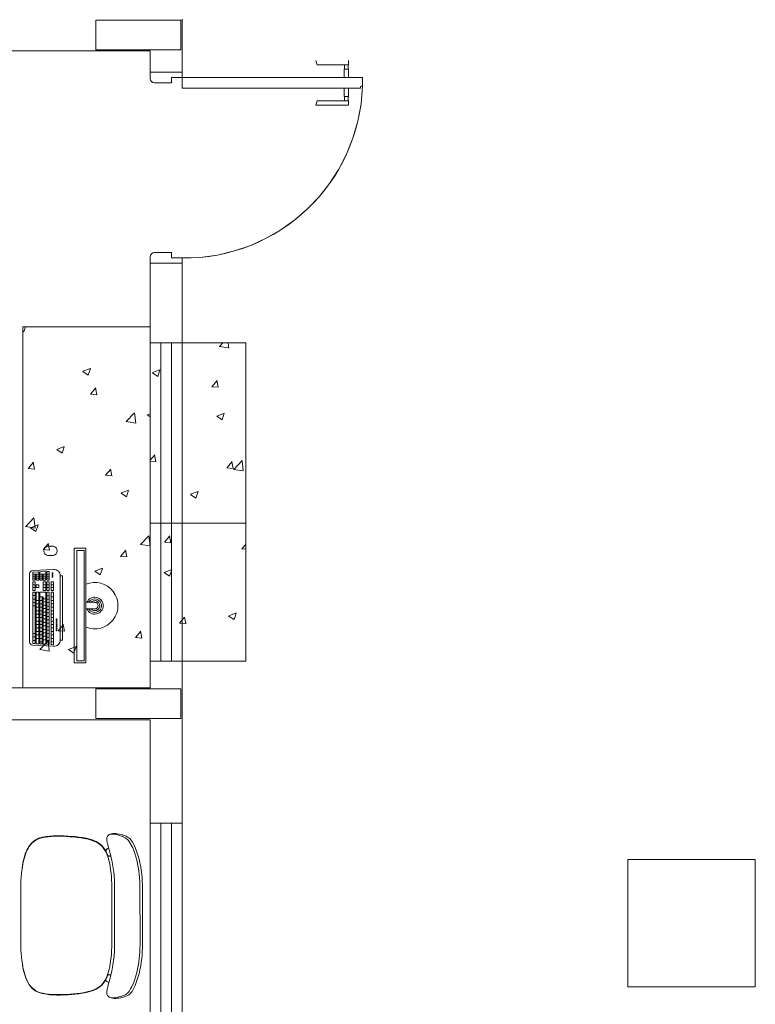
# Model space of a CAD drawing. Header units: feet. Extents: x 8 to 127, y 6 to 90.
# Tile 158 of 256: x 30.03 to 31.77, y 54.98 to 57.3. Entities that reach past the tile are written whole.
import ezdxf

# ---------------------------------------------------------------- set-up
doc = ezdxf.new("R2010")
doc.units = ezdxf.units.FT
doc.header["$MEASUREMENT"] = 0
doc.linetypes.add('HIDDENX2', pattern=[1.905, 1.27, -0.635])
for name, color, linetype in [('Alvenaria', 7, 'Continuous'), ('Esquadria', 250, 'Continuous'), ('ESQUADRIAS', 252, 'Continuous'), ('FINA', 7, 'Continuous'), ('MOBILIARIO', 250, 'Continuous'), ('MOBILIÁRIO - móveis', 250, 'Continuous'), ('MOBILIÁRIO 01', 250, 'Continuous'), ('NO ESPESSURA', 250, 'Continuous'), ('Projeção', 252, 'HIDDENX2'), ('VIDRO', 252, 'Continuous')]:
    doc.layers.add(name, color=color, linetype=linetype)
doc.layers.add('PROJEÇÃO PORTAS', color=9, linetype='Continuous', lineweight=5)

msp = doc.modelspace()

# ---------------------------------------------------------------- linework, layer by layer
at = {"layer": 'Alvenaria', "lineweight": 5}
for p, q in [((30.4152, 57.302), (30.4152, 57.227)), ((30.3402, 57.227), (27.6902, 57.227)), ((30.3402, 57.177), (30.3402, 57.227)), ((30.4152, 57.227), (30.4152, 57.177)), ((30.4152, 57.177), (30.3402, 57.177)), ((30.4152, 56.727), (30.3402, 56.727)), ((30.3402, 56.727), (30.3402, 56.5395)), ((30.4152, 56.727), (30.3402, 56.727)), ((30.3402, 56.727), (30.3402, 56.5395)), ((30.4152, 56.602), (30.4152, 56.727)), ((30.4152, 56.602), (30.4152, 56.727)), ((30.4152, 56.5395), (30.4152, 56.602)), ((30.4152, 56.5395), (30.4152, 56.602)), ((30.3402, 56.5395), (30.4152, 56.5395)), ((30.3402, 56.5395), (30.4152, 56.5395)), ((30.3402, 55.727), (30.3402, 55.7895)), ((30.3402, 55.7895), (30.4152, 55.7895)), ((30.4152, 55.7895), (30.4152, 55.727)), ((27.6902, 55.727), (30.3402, 55.727)), ((30.4152, 55.727), (30.4152, 55.4082)), ((30.3402, 55.652), (27.6902, 55.652)), ((30.3402, 55.4082), (30.3402, 55.652)), ((30.4152, 55.4082), (30.3402, 55.4082))]:
    msp.add_line(p, q, dxfattribs=at)
at = {"layer": 'Esquadria', "lineweight": 5}
for p, q in [((30.7334, 57.1945), (30.7306, 57.2045)), ((30.807, 57.1945), (30.7334, 57.1945)), ((30.7978, 57.1845), (30.7978, 57.1945)), ((30.8063, 57.1845), (30.8063, 57.1945)), ((30.807, 57.1945), (30.807, 57.2045)), ((30.3402, 57.177), (30.3402, 57.162)), ((30.4152, 57.1645), (30.4152, 57.177)), ((30.797, 57.1645), (30.797, 57.1845)), ((30.797, 57.1845), (30.807, 57.1845)), ((30.807, 57.1645), (30.807, 57.1845)), ((30.3502, 57.152), (30.3902, 57.152)), ((30.3902, 57.1645), (30.4152, 57.1645)), ((30.3902, 57.152), (30.3902, 57.1645)), ((30.4152, 57.1645), (30.4152, 57.1395)), ((30.8402, 57.1645), (30.4152, 57.1645)), ((30.8377, 57.1445), (30.8402, 57.1445)), ((30.8402, 57.1445), (30.8402, 57.1645)), ((30.4152, 57.1395), (30.8352, 57.1395)), ((30.797, 57.1395), (30.797, 57.1195)), ((30.797, 57.1195), (30.807, 57.1195)), ((30.7978, 57.1195), (30.7978, 57.1095)), ((30.8063, 57.1195), (30.8063, 57.1095)), ((30.807, 57.1395), (30.807, 57.1195)), ((30.8352, 57.1395), (30.8352, 57.142)), ((30.7334, 57.1095), (30.7306, 57.0995)), ((30.807, 57.0995), (30.7306, 57.0995)), ((30.807, 57.1095), (30.7334, 57.1095)), ((30.807, 57.1095), (30.807, 57.0995)), ((30.3502, 56.752), (30.3902, 56.752)), ((30.3902, 56.752), (30.3902, 56.7395)), ((30.3402, 56.727), (30.3402, 56.742)), ((30.3902, 56.7395), (30.4152, 56.7395)), ((30.4152, 56.7395), (30.4152, 56.727))]:
    msp.add_line(p, q, dxfattribs=at)
for centre, radius, start, end in [((30.3502, 57.162), 0.01, 180, 270), ((30.8377, 57.142), 0.0025, 90, 180), ((30.3502, 56.742), 0.01, 90, 180)]:
    msp.add_arc(centre, radius, start, end, dxfattribs=at)
at = {"layer": 'ESQUADRIAS', "lineweight": 5}
for p, q in [((30.3402, 56.5395), (30.3402, 55.7895)), ((30.3652, 56.5395), (30.3652, 55.7895)), ((30.3902, 56.5395), (30.3902, 55.7895)), ((30.4152, 56.5395), (30.4152, 55.7895)), ((30.3402, 54.6582), (30.3402, 55.4082)), ((30.3652, 54.6582), (30.3652, 55.4082)), ((30.3902, 54.6582), (30.3902, 55.4082)), ((30.4152, 54.6582), (30.4152, 55.4082))]:
    msp.add_line(p, q, dxfattribs=at)
at = {"layer": 'FINA', "linetype": 'Continuous', "lineweight": 5}
for p, q in [((30.4126, 57.2994), (30.2126, 57.2994)), ((30.2126, 57.2994), (30.2126, 57.2294)), ((30.4126, 57.2294), (30.4126, 57.2994)), ((30.2126, 57.2294), (30.4126, 57.2294)), ((30.4126, 55.7244), (30.2126, 55.7244)), ((30.2126, 55.7244), (30.2126, 55.6544)), ((30.4126, 55.6544), (30.4126, 55.7244)), ((30.2126, 55.6544), (30.4126, 55.6544)), ((31.7651, 55.3227), (31.4651, 55.3227)), ((31.4651, 55.3227), (31.4651, 55.0227)), ((31.7651, 55.0227), (31.7651, 55.3227)), ((31.4651, 55.0227), (31.7651, 55.0227))]:
    msp.add_line(p, q, dxfattribs=at)
at = {"layer": 'MOBILIARIO', "lineweight": 5}
for p, q in [((30.3402, 56.577), (30.0402, 56.577)), ((30.0402, 56.577), (30.0402, 55.727)), ((30.3402, 55.727), (30.3402, 56.577)), ((30.4152, 56.5395), (30.5652, 56.5395)), ((30.5652, 56.5395), (30.5652, 55.7895)), ((30.3402, 56.1145), (30.5652, 56.1145)), ((30.5652, 55.7895), (30.4152, 55.7895)), ((30.0402, 55.727), (30.3402, 55.727))]:
    msp.add_line(p, q, dxfattribs=at)
at = {"layer": 'MOBILIÁRIO - móveis', "lineweight": 5}
for p, q in [((30.11, 56.0606), (30.1009, 56.0606)), ((30.1616, 56.0556), (30.1616, 55.7856)), ((30.1887, 56.0556), (30.1616, 56.0556)), ((30.1887, 56.0556), (30.1887, 55.7856)), ((30.1009, 56.0385), (30.11, 56.0385)), ((30.1677, 56.0506), (30.1677, 55.7906)), ((30.1844, 56.0506), (30.1677, 56.0506)), ((30.1844, 56.0506), (30.1844, 55.7906)), ((30.1129, 56.0059), (30.0635, 56.0032)), ((30.0561, 55.8349), (30.0561, 55.9958)), ((30.0637, 55.9818), (30.0637, 55.9984)), ((30.0637, 55.9947), (30.0779, 55.9947)), ((30.0637, 55.9901), (30.0697, 55.9901)), ((30.0637, 55.9855), (30.0697, 55.9855)), ((30.077, 55.9999), (30.0645, 55.9993)), ((30.0697, 55.9818), (30.0697, 55.9947)), ((30.0719, 55.9818), (30.0719, 55.9947)), ((30.0719, 55.9901), (30.0779, 55.9901)), ((30.0719, 55.9855), (30.0779, 55.9855)), ((30.0779, 55.9818), (30.0779, 55.9991)), ((30.0801, 55.9818), (30.0801, 55.9993)), ((30.0801, 55.9947), (30.0943, 55.9947)), ((30.0801, 55.9901), (30.0861, 55.9901)), ((30.0801, 55.9855), (30.0861, 55.9855)), ((30.0934, 56.0008), (30.0809, 56.0002)), ((30.0861, 55.9818), (30.0861, 55.9947)), ((30.0884, 55.9818), (30.0884, 55.9947)), ((30.0884, 55.9901), (30.0943, 55.9901)), ((30.0884, 55.9855), (30.0943, 55.9855)), ((30.0943, 55.9818), (30.0943, 56)), ((30.0966, 55.9818), (30.0966, 56.0002)), ((30.0966, 55.9947), (30.1025, 55.9947)), ((30.0966, 55.9901), (30.1025, 55.9901)), ((30.0966, 55.9855), (30.1025, 55.9855)), ((30.1016, 56.0013), (30.0974, 56.0011)), ((30.1025, 55.9818), (30.1025, 56.0004)), ((30.1286, 55.8396), (30.1286, 55.991)), ((30.1339, 55.991), (30.1286, 55.991)), ((30.1339, 55.8396), (30.1339, 55.991)), ((30.0637, 55.9574), (30.0637, 55.9758)), ((30.0637, 55.97), (30.0697, 55.97)), ((30.0637, 55.9633), (30.0697, 55.9633)), ((30.0646, 55.9809), (30.0688, 55.9809)), ((30.0646, 55.9766), (30.0688, 55.9766)), ((30.0697, 55.9574), (30.0697, 55.9758)), ((30.0719, 55.9641), (30.0719, 55.9691)), ((30.0728, 55.9809), (30.077, 55.9809)), ((30.0728, 55.97), (30.077, 55.97)), ((30.0728, 55.9633), (30.077, 55.9633)), ((30.0779, 55.9641), (30.0779, 55.9691)), ((30.081, 55.9809), (30.0852, 55.9809)), ((30.0884, 55.9574), (30.0884, 55.9758)), ((30.0884, 55.97), (30.0943, 55.97)), ((30.0884, 55.9633), (30.0943, 55.9633)), ((30.0892, 55.9809), (30.0935, 55.9809)), ((30.0892, 55.9766), (30.0935, 55.9766)), ((30.0943, 55.9574), (30.0943, 55.9758)), ((30.0966, 55.9574), (30.0966, 55.9758)), ((30.0966, 55.97), (30.1025, 55.97)), ((30.0966, 55.9633), (30.1025, 55.9633)), ((30.0974, 55.9809), (30.1017, 55.9809)), ((30.0974, 55.9766), (30.1017, 55.9766)), ((30.1025, 55.9574), (30.1025, 55.9758)), ((30.1068, 55.9574), (30.1068, 55.9758)), ((30.1068, 55.97), (30.1128, 55.97)), ((30.1068, 55.9633), (30.1128, 55.9633)), ((30.1077, 55.9766), (30.1119, 55.9766)), ((30.1128, 55.9574), (30.1128, 55.9758)), ((30.0637, 55.8322), (30.0637, 55.9515)), ((30.0637, 55.9443), (30.0697, 55.9443)), ((30.0637, 55.9362), (30.0697, 55.9362)), ((30.0646, 55.9566), (30.0688, 55.9566)), ((30.0646, 55.9523), (30.0688, 55.9523)), ((30.0697, 55.832), (30.0697, 55.9515)), ((30.0719, 55.8318), (30.0719, 55.9515)), ((30.0728, 55.9523), (30.077, 55.9523)), ((30.0779, 55.8315), (30.0779, 55.9515)), ((30.0801, 55.8313), (30.0801, 55.9515)), ((30.0801, 55.9412), (30.0884, 55.9412)), ((30.081, 55.9523), (30.0935, 55.9523)), ((30.0861, 55.8311), (30.0861, 55.9412)), ((30.0884, 55.8309), (30.0884, 55.9412)), ((30.0884, 55.9369), (30.0943, 55.9369)), ((30.0892, 55.9566), (30.0935, 55.9566)), ((30.0943, 55.8307), (30.0943, 55.9515)), ((30.0966, 55.8304), (30.0966, 55.9515)), ((30.0966, 55.9441), (30.1025, 55.9441)), ((30.0974, 55.9566), (30.1017, 55.9566)), ((30.0974, 55.9523), (30.1017, 55.9523)), ((30.1025, 55.8302), (30.1025, 55.9515)), ((30.1068, 55.8295), (30.1068, 55.9515)), ((30.1068, 55.9412), (30.1128, 55.9412)), ((30.1077, 55.9566), (30.1119, 55.9566)), ((30.1077, 55.9523), (30.1119, 55.9523)), ((30.1128, 55.8293), (30.1128, 55.9515)), ((30.0637, 55.9281), (30.0697, 55.9281)), ((30.0637, 55.9199), (30.0697, 55.9199)), ((30.0719, 55.933), (30.0779, 55.933)), ((30.0719, 55.9249), (30.0779, 55.9249)), ((30.0719, 55.9168), (30.0779, 55.9168)), ((30.0801, 55.933), (30.0861, 55.933)), ((30.0801, 55.9249), (30.0861, 55.9249)), ((30.0801, 55.9168), (30.0861, 55.9168)), ((30.0884, 55.9298), (30.0943, 55.9298)), ((30.0884, 55.9217), (30.0943, 55.9217)), ((30.0884, 55.9136), (30.0943, 55.9136)), ((30.0966, 55.936), (30.1025, 55.936)), ((30.0966, 55.9279), (30.1025, 55.9279)), ((30.0966, 55.9197), (30.1025, 55.9197)), ((30.1068, 55.933), (30.1128, 55.933)), ((30.1068, 55.9249), (30.1128, 55.9249)), ((30.1068, 55.9168), (30.1128, 55.9168)), ((30.2097, 55.9284), (30.1887, 55.9284)), ((30.0719, 55.9087), (30.0779, 55.9087)), ((30.0719, 55.9005), (30.0779, 55.9005)), ((30.0719, 55.8924), (30.0779, 55.8924)), ((30.0801, 55.9087), (30.0861, 55.9087)), ((30.0801, 55.9005), (30.0861, 55.9005)), ((30.0801, 55.8924), (30.0861, 55.8924)), ((30.0884, 55.9054), (30.0943, 55.9054)), ((30.0884, 55.8973), (30.0943, 55.8973)), ((30.0966, 55.9116), (30.1025, 55.9116)), ((30.0966, 55.9035), (30.1025, 55.9035)), ((30.0966, 55.8953), (30.1025, 55.8953)), ((30.1068, 55.9087), (30.1128, 55.9087)), ((30.1068, 55.9005), (30.1128, 55.9005)), ((30.1068, 55.8924), (30.1128, 55.8924)), ((30.1887, 55.9129), (30.2097, 55.9129)), ((30.0719, 55.8843), (30.0779, 55.8843)), ((30.0719, 55.8761), (30.0779, 55.8761)), ((30.0719, 55.868), (30.0779, 55.868)), ((30.0801, 55.8843), (30.0861, 55.8843)), ((30.0801, 55.8761), (30.0861, 55.8761)), ((30.0801, 55.868), (30.0861, 55.868)), ((30.0884, 55.8892), (30.0943, 55.8892)), ((30.0884, 55.8811), (30.0943, 55.8811)), ((30.0884, 55.8729), (30.0943, 55.8729)), ((30.0966, 55.8872), (30.1025, 55.8872)), ((30.0966, 55.8791), (30.1025, 55.8791)), ((30.0966, 55.871), (30.1025, 55.871)), ((30.1068, 55.8843), (30.1128, 55.8843)), ((30.1068, 55.8761), (30.1128, 55.8761)), ((30.1068, 55.868), (30.1128, 55.868)), ((30.0637, 55.8549), (30.0697, 55.8549)), ((30.0637, 55.8468), (30.0697, 55.8468)), ((30.0719, 55.8599), (30.0779, 55.8599)), ((30.0719, 55.8518), (30.0779, 55.8518)), ((30.0719, 55.8436), (30.0779, 55.8436)), ((30.0801, 55.8599), (30.0861, 55.8599)), ((30.0801, 55.8518), (30.0861, 55.8518)), ((30.0801, 55.8436), (30.0861, 55.8436)), ((30.0884, 55.8648), (30.0943, 55.8648)), ((30.0884, 55.8567), (30.0943, 55.8567)), ((30.0884, 55.8486), (30.0943, 55.8486)), ((30.0966, 55.8628), (30.1025, 55.8628)), ((30.0966, 55.8547), (30.1025, 55.8547)), ((30.0966, 55.8466), (30.1025, 55.8466)), ((30.1068, 55.8599), (30.1128, 55.8599)), ((30.1068, 55.8518), (30.1128, 55.8518)), ((30.1068, 55.8436), (30.1128, 55.8436)), ((30.1129, 55.8248), (30.0635, 55.8275)), ((30.0637, 55.8386), (30.0697, 55.8386)), ((30.0688, 55.8311), (30.0645, 55.8314)), ((30.077, 55.8307), (30.0727, 55.8309)), ((30.0801, 55.8354), (30.0861, 55.8354)), ((30.0852, 55.8303), (30.0809, 55.8305)), ((30.0884, 55.8404), (30.0943, 55.8404)), ((30.0934, 55.8298), (30.0892, 55.83)), ((30.0966, 55.8384), (30.1025, 55.8384)), ((30.1016, 55.8294), (30.0974, 55.8296)), ((30.1068, 55.8354), (30.1128, 55.8354)), ((30.1119, 55.8285), (30.1076, 55.8287)), ((30.1339, 55.8396), (30.1286, 55.8396)), ((30.1887, 55.7856), (30.1616, 55.7856)), ((30.1844, 55.7906), (30.1677, 55.7906)), ((30.2418, 55.38), (30.2409, 55.3793)), ((30.242, 55.3801), (30.2418, 55.38)), ((30.2429, 55.3807), (30.242, 55.3801)), ((30.2437, 55.3812), (30.2429, 55.3807)), ((30.2445, 55.3815), (30.2437, 55.3812)), ((30.2461, 55.382), (30.2445, 55.3815)), ((30.2484, 55.3824), (30.2461, 55.382)), ((30.249, 55.3824), (30.2484, 55.3824)), ((30.249, 55.3824), (30.2493, 55.3824)), ((30.2493, 55.3824), (30.2498, 55.3828)), ((30.2493, 55.3824), (30.252, 55.3824)), ((30.2498, 55.3828), (30.2522, 55.3835)), ((30.252, 55.3824), (30.2555, 55.3821)), ((30.2522, 55.3835), (30.2527, 55.3836)), ((30.2527, 55.3836), (30.2557, 55.3839)), ((30.2555, 55.3821), (30.2593, 55.3814)), ((30.2557, 55.3839), (30.2591, 55.3838)), ((30.2591, 55.3838), (30.2628, 55.3833)), ((30.2593, 55.3814), (30.2598, 55.3813)), ((30.2598, 55.3813), (30.2633, 55.3805)), ((30.2628, 55.3833), (30.2668, 55.3825)), ((30.2633, 55.3805), (30.2639, 55.3804)), ((30.2639, 55.3804), (30.268, 55.3792)), ((30.2668, 55.3825), (30.2709, 55.3816)), ((30.2709, 55.3816), (30.2752, 55.3805)), ((30.2752, 55.3805), (30.2756, 55.3803)), ((30.2756, 55.3803), (30.2797, 55.379)), ((30.0549, 55.354), (30.0612, 55.3622)), ((30.0554, 55.3533), (30.0583, 55.3571)), ((30.0583, 55.3571), (30.0616, 55.3608)), ((30.0612, 55.3622), (30.0687, 55.3684)), ((30.0616, 55.3608), (30.0651, 55.3642)), ((30.0651, 55.3642), (30.0711, 55.3683)), ((30.0687, 55.3684), (30.0772, 55.3727)), ((30.0711, 55.3683), (30.0775, 55.3714)), ((30.0772, 55.3727), (30.0863, 55.3753)), ((30.0775, 55.3714), (30.0822, 55.373)), ((30.0822, 55.373), (30.0875, 55.3743)), ((30.0863, 55.3753), (30.0954, 55.3768)), ((30.0875, 55.3743), (30.0935, 55.3754)), ((30.0935, 55.3754), (30.1005, 55.3763)), ((30.0954, 55.3768), (30.1038, 55.3778)), ((30.1005, 55.3763), (30.108, 55.377)), ((30.1038, 55.3778), (30.1118, 55.3783)), ((30.108, 55.377), (30.1159, 55.3774)), ((30.1118, 55.3783), (30.1198, 55.3786)), ((30.1159, 55.3774), (30.1242, 55.3775)), ((30.1198, 55.3786), (30.1283, 55.3786)), ((30.1242, 55.3775), (30.133, 55.3773)), ((30.1283, 55.3786), (30.1375, 55.3783)), ((30.133, 55.3773), (30.142, 55.3769)), ((30.1375, 55.3783), (30.1468, 55.3778)), ((30.142, 55.3769), (30.1509, 55.3764)), ((30.1468, 55.3778), (30.1554, 55.3772)), ((30.1509, 55.3764), (30.1595, 55.3757)), ((30.1554, 55.3772), (30.1637, 55.3765)), ((30.1595, 55.3757), (30.1681, 55.3749)), ((30.1637, 55.3765), (30.1721, 55.3756)), ((30.1681, 55.3749), (30.1766, 55.3738)), ((30.1721, 55.3756), (30.1807, 55.3744)), ((30.1766, 55.3738), (30.1854, 55.3723)), ((30.1807, 55.3744), (30.1895, 55.3727)), ((30.1854, 55.3723), (30.1938, 55.3705)), ((30.1895, 55.3727), (30.1981, 55.3706)), ((30.1938, 55.3705), (30.2013, 55.3683)), ((30.1981, 55.3706), (30.2059, 55.3681)), ((30.2013, 55.3683), (30.2079, 55.366)), ((30.2059, 55.3681), (30.2131, 55.365)), ((30.2079, 55.366), (30.2134, 55.3636)), ((30.2131, 55.365), (30.2196, 55.3611)), ((30.2134, 55.3636), (30.2181, 55.361)), ((30.2181, 55.361), (30.222, 55.3581)), ((30.2196, 55.3611), (30.2253, 55.3565)), ((30.222, 55.3581), (30.2254, 55.355)), ((30.2253, 55.3565), (30.2299, 55.3511)), ((30.2384, 55.3726), (30.2382, 55.371)), ((30.2382, 55.371), (30.2384, 55.3689)), ((30.2385, 55.3745), (30.2384, 55.3726)), ((30.2384, 55.3689), (30.2385, 55.3667)), ((30.239, 55.3758), (30.2385, 55.3745)), ((30.2385, 55.3667), (30.2389, 55.3647)), ((30.2389, 55.3647), (30.2393, 55.3619)), ((30.2395, 55.3773), (30.239, 55.3758)), ((30.2393, 55.3619), (30.2401, 55.3587)), ((30.2401, 55.3783), (30.2395, 55.3773)), ((30.2409, 55.3793), (30.2401, 55.3783)), ((30.2401, 55.3587), (30.2406, 55.3569)), ((30.2406, 55.3569), (30.2415, 55.3531)), ((30.268, 55.3792), (30.2719, 55.378)), ((30.2719, 55.378), (30.2751, 55.3769)), ((30.2751, 55.3769), (30.278, 55.3756)), ((30.278, 55.3756), (30.281, 55.3739)), ((30.2797, 55.379), (30.2835, 55.3775)), ((30.281, 55.3739), (30.2814, 55.3737)), ((30.2814, 55.3737), (30.2842, 55.3717)), ((30.2835, 55.3775), (30.287, 55.3756)), ((30.2842, 55.3717), (30.2866, 55.3697)), ((30.2866, 55.3697), (30.2889, 55.3672)), ((30.287, 55.3756), (30.2903, 55.3734)), ((30.2889, 55.3672), (30.2914, 55.3638)), ((30.2903, 55.3734), (30.2937, 55.3702)), ((30.2914, 55.3638), (30.294, 55.3598)), ((30.2937, 55.3702), (30.2939, 55.37)), ((30.2939, 55.37), (30.2975, 55.3654)), ((30.294, 55.3598), (30.2942, 55.3595)), ((30.2942, 55.3595), (30.2962, 55.3558)), ((30.2975, 55.3654), (30.3011, 55.3592)), ((30.3011, 55.3592), (30.3048, 55.3512)), ((30.0458, 55.3353), (30.0431, 55.3266)), ((30.0448, 55.33), (30.0474, 55.3375)), ((30.0496, 55.3442), (30.0458, 55.3354)), ((30.0458, 55.3354), (30.046, 55.3359)), ((30.0458, 55.3354), (30.0458, 55.3353)), ((30.046, 55.3359), (30.0498, 55.3449)), ((30.046, 55.3359), (30.046, 55.3359)), ((30.0474, 55.3375), (30.05, 55.3437)), ((30.0498, 55.3449), (30.0549, 55.354)), ((30.05, 55.3437), (30.0526, 55.3489)), ((30.0526, 55.3489), (30.0554, 55.3533)), ((30.2254, 55.355), (30.2285, 55.3517)), ((30.2285, 55.3517), (30.2314, 55.348)), ((30.2299, 55.3511), (30.234, 55.3446)), ((30.2314, 55.348), (30.2342, 55.3434)), ((30.234, 55.3446), (30.2341, 55.3446)), ((30.2341, 55.3446), (30.2358, 55.341)), ((30.2342, 55.3434), (30.2342, 55.3432)), ((30.2342, 55.3432), (30.237, 55.3377)), ((30.2358, 55.341), (30.2343, 55.344)), ((30.2343, 55.344), (30.2343, 55.344)), ((30.2343, 55.344), (30.2343, 55.344)), ((30.2358, 55.341), (30.2365, 55.3412)), ((30.2363, 55.3398), (30.2358, 55.341)), ((30.2363, 55.3451), (30.236, 55.3443)), ((30.236, 55.3445), (30.2361, 55.3447)), ((30.236, 55.3443), (30.236, 55.3445)), ((30.236, 55.3427), (30.236, 55.3443)), ((30.236, 55.3426), (30.236, 55.3427)), ((30.2365, 55.3412), (30.236, 55.3426)), ((30.2361, 55.3448), (30.2363, 55.3451)), ((30.2361, 55.3447), (30.2361, 55.3448)), ((30.2364, 55.3448), (30.2361, 55.3436)), ((30.2364, 55.3455), (30.2363, 55.3451)), ((30.2379, 55.3366), (30.2363, 55.3398)), ((30.2364, 55.3448), (30.237, 55.3458)), ((30.2365, 55.3457), (30.2364, 55.3455)), ((30.2365, 55.345), (30.2364, 55.3448)), ((30.2367, 55.3459), (30.2365, 55.3457)), ((30.2365, 55.3456), (30.2365, 55.3457)), ((30.2366, 55.3409), (30.2365, 55.3412)), ((30.2366, 55.3457), (30.2366, 55.3458)), ((30.2367, 55.3408), (30.2366, 55.3409)), ((30.2377, 55.3469), (30.2367, 55.3459)), ((30.2375, 55.3388), (30.2367, 55.3408)), ((30.237, 55.3458), (30.2374, 55.346)), ((30.237, 55.3377), (30.2397, 55.331)), ((30.2385, 55.3364), (30.2375, 55.3388)), ((30.2379, 55.3471), (30.2377, 55.3469)), ((30.2382, 55.3474), (30.2379, 55.3471)), ((30.2387, 55.3342), (30.2379, 55.3366)), ((30.2423, 55.3504), (30.2382, 55.3474)), ((30.2387, 55.3359), (30.2385, 55.3364)), ((30.2394, 55.3344), (30.2387, 55.3359)), ((30.2394, 55.3344), (30.2387, 55.3359)), ((30.2387, 55.3342), (30.2394, 55.3344)), ((30.2408, 55.3285), (30.2387, 55.3342)), ((30.2394, 55.3342), (30.2394, 55.3344)), ((30.2394, 55.3344), (30.2394, 55.3344)), ((30.2402, 55.3324), (30.2394, 55.3342)), ((30.2415, 55.3531), (30.2423, 55.3504)), ((30.2423, 55.3504), (30.2443, 55.3434)), ((30.2443, 55.3434), (30.246, 55.3369)), ((30.246, 55.3369), (30.2473, 55.3316)), ((30.2962, 55.3558), (30.2965, 55.3554)), ((30.2965, 55.3554), (30.2966, 55.3552)), ((30.2966, 55.3552), (30.299, 55.3501)), ((30.299, 55.3501), (30.3015, 55.3438)), ((30.3015, 55.3438), (30.304, 55.3368)), ((30.304, 55.3368), (30.3063, 55.3291)), ((30.3048, 55.3512), (30.3083, 55.3422)), ((30.3083, 55.3422), (30.3114, 55.333)), ((30.0392, 55.3048), (30.0406, 55.3132)), ((30.0411, 55.3179), (30.0396, 55.3092)), ((30.0406, 55.3132), (30.0425, 55.3217)), ((30.0431, 55.3266), (30.0411, 55.3179)), ((30.0425, 55.3217), (30.0448, 55.33)), ((30.2397, 55.331), (30.2418, 55.3247)), ((30.2413, 55.3313), (30.2402, 55.3324)), ((30.2418, 55.3247), (30.2408, 55.3285)), ((30.2413, 55.3315), (30.2424, 55.3308)), ((30.2424, 55.3308), (30.2413, 55.3313)), ((30.2418, 55.3247), (30.2422, 55.3235)), ((30.2422, 55.3235), (30.2442, 55.3153)), ((30.2426, 55.3308), (30.2424, 55.3308)), ((30.2424, 55.3308), (30.2428, 55.3308)), ((30.2428, 55.3308), (30.2426, 55.3308)), ((30.2427, 55.3307), (30.2426, 55.3308)), ((30.2429, 55.3308), (30.2427, 55.3307)), ((30.2428, 55.3308), (30.2429, 55.3308)), ((30.2429, 55.3308), (30.2436, 55.3306)), ((30.2436, 55.3306), (30.2446, 55.3308)), ((30.2442, 55.3153), (30.2459, 55.3068)), ((30.2446, 55.3308), (30.2453, 55.3309)), ((30.2453, 55.3309), (30.2457, 55.3311)), ((30.2472, 55.3316), (30.2457, 55.3311)), ((30.2473, 55.3316), (30.2472, 55.3316)), ((30.2473, 55.3316), (30.2479, 55.3294)), ((30.2479, 55.3294), (30.2498, 55.3209)), ((30.2498, 55.3209), (30.2516, 55.3118)), ((30.2516, 55.3118), (30.2531, 55.3021)), ((30.3063, 55.3291), (30.3084, 55.3212)), ((30.3084, 55.3212), (30.3103, 55.3131)), ((30.3103, 55.3131), (30.312, 55.3048)), ((30.3114, 55.333), (30.314, 55.3238)), ((30.314, 55.3238), (30.3162, 55.3147)), ((30.3162, 55.3147), (30.3179, 55.3058)), ((30.0364, 55.2809), (30.0371, 55.2888)), ((30.0371, 55.2888), (30.0374, 55.2911)), ((30.0384, 55.3006), (30.0374, 55.2921)), ((30.0374, 55.2911), (30.038, 55.2967)), ((30.0374, 55.2921), (30.0374, 55.2911)), ((30.038, 55.2967), (30.0392, 55.3048)), ((30.0396, 55.3092), (30.0384, 55.3006)), ((30.2459, 55.3068), (30.2471, 55.2985)), ((30.2471, 55.2985), (30.2481, 55.2903)), ((30.2481, 55.2903), (30.2488, 55.282)), ((30.2531, 55.3021), (30.2543, 55.2929)), ((30.2543, 55.2929), (30.2552, 55.284)), ((30.312, 55.3048), (30.3134, 55.2962)), ((30.3134, 55.2962), (30.3145, 55.2878)), ((30.3145, 55.2878), (30.3153, 55.2797)), ((30.3179, 55.3058), (30.3193, 55.2969)), ((30.3193, 55.2969), (30.3203, 55.2882)), ((30.3203, 55.2882), (30.3211, 55.2797)), ((30.0355, 55.2583), (30.0356, 55.2656)), ((30.0356, 55.2656), (30.0359, 55.2731)), ((30.0359, 55.2731), (30.0364, 55.2809)), ((30.2488, 55.282), (30.2493, 55.2739)), ((30.2493, 55.2739), (30.2496, 55.266)), ((30.2496, 55.266), (30.2497, 55.1239)), ((30.2552, 55.284), (30.2558, 55.2753)), ((30.2558, 55.2753), (30.2561, 55.2665)), ((30.2561, 55.2665), (30.2563, 55.2577)), ((30.3153, 55.2797), (30.3159, 55.2718)), ((30.3159, 55.2718), (30.3162, 55.2639)), ((30.3162, 55.2639), (30.3163, 55.1215)), ((30.3211, 55.2797), (30.3216, 55.2716)), ((30.3216, 55.2716), (30.3219, 55.2637)), ((30.3219, 55.2637), (30.322, 55.2559)), ((30.0356, 55.1165), (30.0355, 55.2583)), ((30.2563, 55.2577), (30.2561, 55.1144)), ((30.322, 55.2559), (30.3219, 55.1137)), ((30.0359, 55.109), (30.0356, 55.1165)), ((30.0364, 55.1012), (30.0359, 55.109)), ((30.2493, 55.1084), (30.2488, 55.1002)), ((30.2496, 55.1162), (30.2493, 55.1084)), ((30.2497, 55.1239), (30.2496, 55.1162)), ((30.2558, 55.1056), (30.2552, 55.0968)), ((30.2561, 55.1144), (30.2558, 55.1056)), ((30.3159, 55.1056), (30.3153, 55.0977)), ((30.3162, 55.1135), (30.3159, 55.1056)), ((30.3159, 55.1056), (30.3159, 55.1056)), ((30.3163, 55.1215), (30.3162, 55.1135)), ((30.3162, 55.1135), (30.3162, 55.1135)), ((30.3216, 55.1059), (30.3211, 55.0977)), ((30.3219, 55.1137), (30.3216, 55.1059)), ((30.0371, 55.0932), (30.0364, 55.1012)), ((30.038, 55.0853), (30.0371, 55.0932)), ((30.0392, 55.0772), (30.038, 55.0853)), ((30.2471, 55.0837), (30.2459, 55.0754)), ((30.2481, 55.092), (30.2471, 55.0837)), ((30.2488, 55.1002), (30.2481, 55.092)), ((30.2516, 55.069), (30.253, 55.0783)), ((30.253, 55.0783), (30.2542, 55.0876)), ((30.2542, 55.0876), (30.2531, 55.0787)), ((30.2543, 55.0879), (30.2542, 55.0876)), ((30.2552, 55.0968), (30.2543, 55.0879)), ((30.3134, 55.0812), (30.312, 55.0726)), ((30.3145, 55.0896), (30.3134, 55.0812)), ((30.3153, 55.0977), (30.3145, 55.0896)), ((30.3145, 55.0896), (30.3145, 55.0896)), ((30.3153, 55.0977), (30.3153, 55.0977)), ((30.3193, 55.0805), (30.3179, 55.0717)), ((30.3203, 55.0893), (30.3193, 55.0805)), ((30.3211, 55.0977), (30.3203, 55.0893)), ((30.0399, 55.073), (30.0392, 55.0772)), ((30.0399, 55.0729), (30.0399, 55.073)), ((30.0401, 55.072), (30.0399, 55.0729)), ((30.0406, 55.0687), (30.0401, 55.072)), ((30.0407, 55.0685), (30.0406, 55.0687)), ((30.0414, 55.0642), (30.0407, 55.0685)), ((30.0425, 55.0602), (30.0407, 55.0685)), ((30.0435, 55.0555), (30.0414, 55.0642)), ((30.0448, 55.0519), (30.0425, 55.0602)), ((30.0463, 55.0466), (30.0435, 55.0555)), ((30.2416, 55.0568), (30.2397, 55.0511)), ((30.2408, 55.0538), (30.2416, 55.0568)), ((30.2422, 55.0586), (30.2416, 55.0568)), ((30.2442, 55.0669), (30.2422, 55.0586)), ((30.2459, 55.0754), (30.2442, 55.0669)), ((30.2479, 55.0513), (30.2498, 55.0599)), ((30.2498, 55.0599), (30.2516, 55.069)), ((30.3084, 55.0562), (30.3063, 55.0483)), ((30.3103, 55.0643), (30.3084, 55.0562)), ((30.312, 55.0726), (30.3103, 55.0643)), ((30.3162, 55.0627), (30.314, 55.0536)), ((30.3179, 55.0717), (30.3162, 55.0627)), ((30.0474, 55.0444), (30.0448, 55.0519)), ((30.0501, 55.0377), (30.0463, 55.0466)), ((30.0463, 55.0466), (30.0463, 55.0466)), ((30.0464, 55.0462), (30.0463, 55.0466)), ((30.0502, 55.0372), (30.0464, 55.0462)), ((30.05, 55.0382), (30.0474, 55.0444)), ((30.0526, 55.033), (30.05, 55.0382)), ((30.0503, 55.0372), (30.0502, 55.0372)), ((30.0554, 55.028), (30.0503, 55.0372)), ((30.0554, 55.0286), (30.0526, 55.033)), ((30.2314, 55.0341), (30.2285, 55.0303)), ((30.2341, 55.0377), (30.23, 55.0312)), ((30.2302, 55.0319), (30.2343, 55.0382)), ((30.2342, 55.0388), (30.2314, 55.0342)), ((30.2314, 55.0342), (30.2314, 55.0341)), ((30.2343, 55.0382), (30.2341, 55.0377)), ((30.237, 55.0444), (30.2342, 55.0388)), ((30.2343, 55.0382), (30.236, 55.0418)), ((30.2343, 55.0382), (30.2343, 55.0382)), ((30.236, 55.0418), (30.2379, 55.0457)), ((30.2367, 55.0416), (30.236, 55.0418)), ((30.236, 55.0397), (30.2366, 55.0413)), ((30.236, 55.0395), (30.236, 55.0397)), ((30.236, 55.0379), (30.236, 55.0395)), ((30.236, 55.0378), (30.236, 55.0379)), ((30.236, 55.0379), (30.2362, 55.0374)), ((30.2362, 55.0374), (30.236, 55.0378)), ((30.2364, 55.0373), (30.2361, 55.0386)), ((30.2362, 55.0374), (30.2364, 55.0367)), ((30.2364, 55.0372), (30.2364, 55.0373)), ((30.2365, 55.0371), (30.2364, 55.0373)), ((30.237, 55.0363), (30.2364, 55.0372)), ((30.2364, 55.0372), (30.2365, 55.0371)), ((30.2364, 55.0367), (30.2365, 55.0366)), ((30.2365, 55.0366), (30.2375, 55.0356)), ((30.2366, 55.0413), (30.2367, 55.0416)), ((30.2373, 55.043), (30.2367, 55.0414)), ((30.2367, 55.0416), (30.2373, 55.043)), ((30.2397, 55.0511), (30.237, 55.0444)), ((30.237, 55.0363), (30.2374, 55.036)), ((30.238, 55.0357), (30.237, 55.0363)), ((30.2375, 55.0434), (30.2373, 55.043)), ((30.2374, 55.036), (30.238, 55.0357)), ((30.2385, 55.0458), (30.2375, 55.0434)), ((30.2375, 55.0356), (30.2377, 55.0354)), ((30.2377, 55.0354), (30.2379, 55.0353)), ((30.2379, 55.0457), (30.2388, 55.0482)), ((30.2379, 55.0353), (30.2382, 55.0351)), ((30.238, 55.0357), (30.2385, 55.0355)), ((30.2382, 55.0351), (30.2431, 55.0328)), ((30.2386, 55.046), (30.2385, 55.0458)), ((30.2385, 55.0355), (30.239, 55.0352)), ((30.2386, 55.046), (30.2394, 55.048)), ((30.2394, 55.0479), (30.2386, 55.046)), ((30.2388, 55.0482), (30.2408, 55.0538)), ((30.2394, 55.048), (30.2388, 55.0482)), ((30.2394, 55.048), (30.2402, 55.0498)), ((30.2394, 55.048), (30.2394, 55.048)), ((30.2432, 55.0331), (30.2394, 55.0347)), ((30.2402, 55.0498), (30.2413, 55.0509)), ((30.2413, 55.0509), (30.2427, 55.0515)), ((30.2415, 55.0272), (30.2431, 55.0328)), ((30.243, 55.0514), (30.2424, 55.0513)), ((30.2426, 55.0514), (30.243, 55.0514)), ((30.2427, 55.0515), (30.2432, 55.0514)), ((30.2432, 55.0514), (30.243, 55.0514)), ((30.2431, 55.0328), (30.2432, 55.0331)), ((30.2436, 55.0515), (30.2432, 55.0514)), ((30.2432, 55.0331), (30.2443, 55.0371)), ((30.2446, 55.0513), (30.2436, 55.0515)), ((30.2443, 55.0371), (30.246, 55.0436)), ((30.245, 55.0511), (30.2446, 55.0513)), ((30.2453, 55.051), (30.245, 55.0511)), ((30.2453, 55.051), (30.2476, 55.0501)), ((30.2457, 55.0509), (30.2453, 55.051)), ((30.2465, 55.0506), (30.2457, 55.0509)), ((30.246, 55.0436), (30.2476, 55.0501)), ((30.2467, 55.0505), (30.2465, 55.0506)), ((30.2473, 55.0503), (30.2467, 55.0505)), ((30.2476, 55.0501), (30.2473, 55.0503)), ((30.2476, 55.0501), (30.2479, 55.0513)), ((30.2476, 55.0501), (30.2476, 55.0501)), ((30.3015, 55.0335), (30.299, 55.0273)), ((30.304, 55.0406), (30.3015, 55.0335)), ((30.3063, 55.0483), (30.304, 55.0406)), ((30.3083, 55.0352), (30.3048, 55.0263)), ((30.3114, 55.0444), (30.3083, 55.0352)), ((30.314, 55.0536), (30.3114, 55.0444)), ((30.0583, 55.0247), (30.0554, 55.0286)), ((30.0617, 55.0197), (30.0554, 55.028)), ((30.0616, 55.021), (30.0583, 55.0247)), ((30.0651, 55.0177), (30.0616, 55.021)), ((30.0692, 55.0136), (30.0617, 55.0197)), ((30.0711, 55.0135), (30.0651, 55.0177)), ((30.0777, 55.0093), (30.0692, 55.0136)), ((30.0775, 55.0104), (30.0711, 55.0135)), ((30.0822, 55.0088), (30.0775, 55.0104)), ((30.0867, 55.0067), (30.0777, 55.0093)), ((30.0875, 55.0075), (30.0822, 55.0088)), ((30.1854, 55.0096), (30.1766, 55.0081)), ((30.1895, 55.0094), (30.1807, 55.0077)), ((30.1938, 55.0115), (30.1854, 55.0096)), ((30.1981, 55.0115), (30.1895, 55.0094)), ((30.2013, 55.0136), (30.1938, 55.0115)), ((30.2059, 55.014), (30.1981, 55.0115)), ((30.2079, 55.016), (30.2013, 55.0136)), ((30.2131, 55.0172), (30.2059, 55.014)), ((30.2134, 55.0184), (30.2079, 55.016)), ((30.2196, 55.0211), (30.2131, 55.0172)), ((30.2181, 55.021), (30.2134, 55.0184)), ((30.222, 55.0239), (30.2181, 55.021)), ((30.2253, 55.0258), (30.2196, 55.0211)), ((30.2254, 55.027), (30.222, 55.0239)), ((30.2299, 55.0312), (30.2253, 55.0258)), ((30.2285, 55.0303), (30.2254, 55.027)), ((30.23, 55.0312), (30.2299, 55.0312)), ((30.2382, 55.0092), (30.2384, 55.0112)), ((30.2384, 55.0075), (30.2382, 55.0092)), ((30.2384, 55.0112), (30.2385, 55.0134)), ((30.2385, 55.0134), (30.2389, 55.0155)), ((30.2389, 55.0155), (30.2393, 55.0183)), ((30.2393, 55.0183), (30.2401, 55.0216)), ((30.2401, 55.0216), (30.2406, 55.0234)), ((30.2406, 55.0234), (30.2415, 55.0272)), ((30.2889, 55.0104), (30.2866, 55.0079)), ((30.2914, 55.0137), (30.2889, 55.0104)), ((30.294, 55.0177), (30.2914, 55.0137)), ((30.2975, 55.0121), (30.2939, 55.0076)), ((30.2965, 55.022), (30.294, 55.0177)), ((30.2966, 55.0222), (30.2965, 55.0221)), ((30.2965, 55.0221), (30.2965, 55.022)), ((30.2989, 55.0271), (30.2966, 55.0222)), ((30.3011, 55.0183), (30.2975, 55.0121)), ((30.299, 55.0273), (30.2989, 55.0271)), ((30.3048, 55.0263), (30.3011, 55.0183)), ((30.0958, 55.0052), (30.0867, 55.0067)), ((30.0935, 55.0064), (30.0875, 55.0075)), ((30.1005, 55.0055), (30.0935, 55.0064)), ((30.1041, 55.0042), (30.0958, 55.0052)), ((30.108, 55.0048), (30.1005, 55.0055)), ((30.1121, 55.0037), (30.1041, 55.0042)), ((30.1159, 55.0044), (30.108, 55.0048)), ((30.1201, 55.0035), (30.1121, 55.0037)), ((30.1242, 55.0044), (30.1159, 55.0044)), ((30.1284, 55.0035), (30.1201, 55.0035)), ((30.133, 55.0045), (30.1242, 55.0044)), ((30.1377, 55.0038), (30.1284, 55.0035)), ((30.142, 55.0049), (30.133, 55.0045)), ((30.1469, 55.0043), (30.1377, 55.0038)), ((30.1509, 55.0055), (30.142, 55.0049)), ((30.1555, 55.0049), (30.1469, 55.0043)), ((30.1595, 55.0061), (30.1509, 55.0055)), ((30.1638, 55.0056), (30.1555, 55.0049)), ((30.1681, 55.007), (30.1595, 55.0061)), ((30.1721, 55.0065), (30.1638, 55.0056)), ((30.1766, 55.0081), (30.1681, 55.007)), ((30.1807, 55.0077), (30.1721, 55.0065)), ((30.2385, 55.0056), (30.2384, 55.0075)), ((30.239, 55.0042), (30.2385, 55.0056)), ((30.2395, 55.0027), (30.239, 55.0042)), ((30.2401, 55.0016), (30.2395, 55.0027)), ((30.2409, 55.0006), (30.2401, 55.0016)), ((30.242, 54.9997), (30.2409, 55.0006)), ((30.2429, 54.9991), (30.242, 54.9997)), ((30.2437, 54.9986), (30.2429, 54.9991)), ((30.2454, 54.9979), (30.2437, 54.9986)), ((30.2461, 54.9977), (30.2454, 54.9979)), ((30.2484, 54.9972), (30.2461, 54.9977)), ((30.249, 54.9971), (30.2484, 54.9972)), ((30.25, 54.9971), (30.249, 54.9971)), ((30.252, 54.997), (30.25, 54.9971)), ((30.25, 54.9971), (30.25, 54.9971)), ((30.2522, 54.9962), (30.25, 54.9971)), ((30.2555, 54.9971), (30.252, 54.997)), ((30.2527, 54.9961), (30.2522, 54.9962)), ((30.2557, 54.9956), (30.2527, 54.9961)), ((30.2593, 54.9975), (30.2555, 54.9971)), ((30.2591, 54.9955), (30.2557, 54.9956)), ((30.2628, 54.9958), (30.2591, 54.9955)), ((30.2633, 54.9982), (30.2593, 54.9975)), ((30.2667, 54.9963), (30.2628, 54.9958)), ((30.2675, 54.9991), (30.2633, 54.9982)), ((30.2709, 54.997), (30.2667, 54.9963)), ((30.2714, 55.0001), (30.2675, 54.9991)), ((30.2752, 54.9979), (30.2709, 54.997)), ((30.2719, 55.0003), (30.2714, 55.0001)), ((30.2751, 55.0012), (30.2719, 55.0003)), ((30.278, 55.0023), (30.2751, 55.0012)), ((30.2793, 54.999), (30.2752, 54.9979)), ((30.281, 55.0039), (30.278, 55.0023)), ((30.2797, 54.9992), (30.2793, 54.999)), ((30.2834, 55.0005), (30.2797, 54.9992)), ((30.2839, 55.0057), (30.281, 55.0039)), ((30.287, 55.0022), (30.2834, 55.0005)), ((30.2842, 55.006), (30.2839, 55.0057)), ((30.2866, 55.0079), (30.2842, 55.006)), ((30.2903, 55.0043), (30.287, 55.0022)), ((30.2937, 55.0073), (30.2903, 55.0043)), ((30.2939, 55.0076), (30.2937, 55.0073))]:
    msp.add_line(p, q, dxfattribs=at)
for centre in [(30.1102, 55.9969), (30.1102, 55.9926), (30.1102, 55.9883), (30.1199, 55.8884), (30.1199, 55.8841), (30.1199, 55.8798), (30.1199, 55.8755), (30.1199, 55.8712), (30.1199, 55.8669), (30.1199, 55.8625)]:
    msp.add_circle(centre, 0.00099, dxfattribs=at)
for centre, radius, start, end in [((30.1009, 56.0496), 0.0111, 65.5382, 294.4618), ((30.11, 56.0496), 0.0111, 245.5382, 114.4618), ((30.1137, 55.991), 0.0149, 0, 93.0941), ((30.0635, 55.9958), 0.00743, 90, 180), ((30.0646, 55.9984), 0.000842, 93.0941, 180), ((30.077, 55.9991), 0.000842, 0, 93.0941), ((30.081, 55.9993), 0.000842, 93.0941, 180), ((30.0935, 56), 0.000842, 0, 93.0941), ((30.0974, 56.0002), 0.000842, 93.0941, 180), ((30.1017, 56.0004), 0.000842, 0, 93.0941), ((30.0646, 55.9818), 0.000842, 180, 270), ((30.0646, 55.9758), 0.000842, 90, 180), ((30.0688, 55.9818), 0.000842, 270, 0), ((30.0688, 55.9758), 0.000842, 0, 90), ((30.0728, 55.9818), 0.000842, 180, 270), ((30.0728, 55.9691), 0.000842, 90, 180), ((30.0728, 55.9641), 0.000842, 180, 270), ((30.077, 55.9818), 0.000842, 270, 0), ((30.077, 55.9691), 0.000842, 0, 90), ((30.077, 55.9641), 0.000842, 270, 0), ((30.081, 55.9818), 0.000842, 180, 270), ((30.0852, 55.9818), 0.000842, 270, 0), ((30.0892, 55.9818), 0.000842, 180, 270), ((30.0892, 55.9758), 0.000842, 90, 180), ((30.0935, 55.9818), 0.000842, 270, 0), ((30.0935, 55.9758), 0.000842, 0, 90), ((30.0974, 55.9818), 0.000842, 180, 270), ((30.0974, 55.9758), 0.000842, 90, 180), ((30.1017, 55.9818), 0.000842, 270, 0), ((30.1017, 55.9758), 0.000842, 0, 90), ((30.1077, 55.9758), 0.000842, 90, 180), ((30.1119, 55.9758), 0.000842, 0, 90), ((30.2097, 55.9206), 0.0547, 247.4598, 112.5402), ((30.0646, 55.9574), 0.000842, 180, 270), ((30.0646, 55.9515), 0.000842, 90, 180), ((30.0688, 55.9574), 0.000842, 270, 0), ((30.0688, 55.9515), 0.000842, 0, 90), ((30.0728, 55.9515), 0.000842, 90, 180), ((30.077, 55.9515), 0.000842, 0, 90), ((30.081, 55.9515), 0.000842, 90, 180), ((30.0892, 55.9574), 0.000842, 180, 270), ((30.0935, 55.9574), 0.000842, 270, 0), ((30.0935, 55.9515), 0.000842, 0, 90), ((30.0974, 55.9574), 0.000842, 180, 270), ((30.0974, 55.9515), 0.000842, 90, 180), ((30.1017, 55.9574), 0.000842, 270, 0), ((30.1017, 55.9515), 0.000842, 0, 90), ((30.1077, 55.9574), 0.000842, 180, 270), ((30.1077, 55.9515), 0.000842, 90, 180), ((30.1119, 55.9574), 0.000842, 270, 0), ((30.1119, 55.9515), 0.000842, 0, 90), ((30.2097, 55.9206), 0.0199, 202.9581, 157.0419), ((30.2097, 55.9206), 0.0159, 209.3143, 150.6857), ((30.2097, 55.9206), 0.0118, 221.0987, 138.9013), ((30.2097, 55.9206), 0.00777, 270, 90), ((30.0635, 55.8349), 0.00743, 180, 270), ((30.0646, 55.8322), 0.000842, 180, 266.9059), ((30.0688, 55.832), 0.000842, 266.9059, 0), ((30.0728, 55.8318), 0.000842, 180, 266.9059), ((30.077, 55.8315), 0.000842, 266.9059, 0), ((30.081, 55.8313), 0.000842, 180, 266.9059), ((30.0852, 55.8311), 0.000842, 266.9059, 0), ((30.0892, 55.8309), 0.000842, 180, 266.9059), ((30.0935, 55.8307), 0.000842, 266.9059, 0), ((30.0974, 55.8304), 0.000842, 180, 266.9059), ((30.1017, 55.8302), 0.000842, 266.9059, 0), ((30.1077, 55.8295), 0.000842, 180, 266.9059), ((30.1119, 55.8293), 0.000842, 266.9059, 0), ((30.1137, 55.8396), 0.0149, 266.9059, 0)]:
    msp.add_arc(centre, radius, start, end, dxfattribs=at)
at = {"layer": 'MOBILIÁRIO 01', "lineweight": 5}
msp.add_line((30.3402, 56.627), (30.3402, 55.727), dxfattribs=at)
at = {"layer": 'NO ESPESSURA', "linetype": 'Continuous', "lineweight": 5}
for p, q in [((30.0402, 56.5677), (30.0429, 56.5659)), ((30.0429, 56.5659), (30.0466, 56.577)), ((30.5031, 56.5309), (30.5113, 56.5395)), ((30.5256, 56.5274), (30.5242, 56.5395)), ((30.503, 56.531), (30.5256, 56.5275)), ((30.1819, 56.4722), (30.1945, 56.4636)), ((30.182, 56.4725), (30.1998, 56.4793)), ((30.1945, 56.4636), (30.1997, 56.479)), ((30.3455, 56.4694), (30.3633, 56.4762)), ((30.358, 56.4606), (30.3631, 56.4759)), ((30.3453, 56.4691), (30.358, 56.4606)), ((30.4856, 56.4363), (30.4978, 56.4509)), ((30.5004, 56.4349), (30.4975, 56.4508)), ((30.2, 56.4187), (30.2122, 56.4333)), ((30.2148, 56.4173), (30.2118, 56.4333)), ((30.4856, 56.4363), (30.5008, 56.4349)), ((30.2, 56.4187), (30.2151, 56.4174)), ((30.2838, 56.354), (30.3036, 56.3746)), ((30.2838, 56.3541), (30.3064, 56.3506)), ((30.3064, 56.3505), (30.3036, 56.3746)), ((30.3335, 56.3699), (30.3402, 56.3654)), ((30.3336, 56.3702), (30.3402, 56.3727)), ((30.497, 56.3668), (30.5096, 56.3583)), ((30.4971, 56.3671), (30.5149, 56.3739)), ((30.5096, 56.3583), (30.5147, 56.3736)), ((30.1201, 56.288), (30.1327, 56.2795)), ((30.1202, 56.2883), (30.138, 56.2951)), ((30.1327, 56.2795), (30.1379, 56.2948)), ((30.3402, 56.263), (30.3509, 56.2757)), ((30.3402, 56.261), (30.3538, 56.2598)), ((30.3535, 56.2597), (30.3505, 56.2757)), ((30.5368, 56.2414), (30.5565, 56.2621)), ((30.5593, 56.2379), (30.5565, 56.2621)), ((30.053, 56.2436), (30.0653, 56.2582)), ((30.053, 56.2436), (30.0682, 56.2423)), ((30.0678, 56.2422), (30.0649, 56.2581)), ((30.2352, 56.2277), (30.2475, 56.2423)), ((30.25, 56.2263), (30.2471, 56.2422)), ((30.5208, 56.2452), (30.5331, 56.2598)), ((30.5208, 56.2452), (30.536, 56.2439)), ((30.5357, 56.2438), (30.5327, 56.2597)), ((30.5367, 56.2416), (30.5593, 56.238)), ((30.2352, 56.2277), (30.2504, 56.2263)), ((30.2718, 56.186), (30.2896, 56.1928)), ((30.2843, 56.1772), (30.2895, 56.1925)), ((30.2717, 56.1857), (30.2843, 56.1772)), ((30.4352, 56.1826), (30.4478, 56.1741)), ((30.4353, 56.1829), (30.4531, 56.1897)), ((30.4478, 56.1741), (30.4529, 56.1895)), ((30.0464, 56.1066), (30.0662, 56.1272)), ((30.069, 56.103), (30.0662, 56.1272)), ((30.0464, 56.1067), (30.069, 56.1032)), ((30.0583, 56.1038), (30.0709, 56.0953)), ((30.0584, 56.1041), (30.0762, 56.1109)), ((30.0709, 56.0953), (30.0761, 56.1106)), ((30.3175, 56.0645), (30.3373, 56.0851)), ((30.34, 56.061), (30.3372, 56.0851)), ((30.3739, 56.0701), (30.3862, 56.0847)), ((30.3887, 56.0687), (30.3858, 56.0846)), ((30.0883, 56.0526), (30.1005, 56.0672)), ((30.0883, 56.0526), (30.1034, 56.0512)), ((30.1031, 56.0512), (30.1001, 56.0671)), ((30.3175, 56.0646), (30.3401, 56.0611)), ((30.3739, 56.0701), (30.3891, 56.0687)), ((30.5561, 56.0542), (30.5652, 56.065)), ((30.5561, 56.0541), (30.5652, 56.0533)), ((30.2704, 56.0366), (30.2827, 56.0512)), ((30.2704, 56.0366), (30.2856, 56.0353)), ((30.2853, 56.0352), (30.2823, 56.0511)), ((30.21, 56.0018), (30.2278, 56.0086)), ((30.2225, 55.993), (30.2277, 56.0084)), ((30.2099, 56.0015), (30.2225, 55.993)), ((30.3733, 55.9984), (30.386, 55.9899)), ((30.3735, 55.9987), (30.3913, 56.0056)), ((30.386, 55.9899), (30.3911, 56.0053)), ((30.4091, 55.879), (30.4214, 55.8936)), ((30.424, 55.8776), (30.421, 55.8935)), ((30.525, 55.8962), (30.5376, 55.8877)), ((30.5251, 55.8965), (30.5429, 55.9033)), ((30.5376, 55.8877), (30.5428, 55.903)), ((30.1235, 55.8615), (30.1358, 55.8761)), ((30.1383, 55.8601), (30.1354, 55.876)), ((30.4091, 55.879), (30.4243, 55.8777)), ((30.1235, 55.8615), (30.1387, 55.8602)), ((30.3057, 55.8456), (30.3179, 55.8602)), ((30.3057, 55.8456), (30.3209, 55.8442)), ((30.3205, 55.8442), (30.3176, 55.8601)), ((30.0801, 55.8171), (30.0999, 55.8377)), ((30.1026, 55.8136), (30.0998, 55.8377)), ((30.1482, 55.8176), (30.166, 55.8244)), ((30.1607, 55.8088), (30.1659, 55.8242)), ((30.0801, 55.8172), (30.1027, 55.8137)), ((30.1481, 55.8173), (30.1607, 55.8088))]:
    msp.add_line(p, q, dxfattribs=at)
at = {"layer": 'Projeção', "lineweight": 5}
msp.add_arc((30.4217, 57.1581), 0.4187, 269.1064, 358.1329, dxfattribs=at)
at = {"layer": 'PROJEÇÃO PORTAS', "lineweight": 5}
msp.add_arc((30.4217, 57.1581), 0.4187, 269.1064, 358.1329, dxfattribs=at)
at = {"layer": 'VIDRO', "lineweight": 5}
for p, q in [((30.7334, 57.1945), (30.7306, 57.2045)), ((30.807, 57.1945), (30.7334, 57.1945)), ((30.7978, 57.1845), (30.7978, 57.1945)), ((30.8063, 57.1845), (30.8063, 57.1945)), ((30.807, 57.1945), (30.807, 57.2045)), ((30.3402, 57.177), (30.3402, 57.162)), ((30.4152, 57.1645), (30.4152, 57.177)), ((30.797, 57.1645), (30.797, 57.1845)), ((30.797, 57.1845), (30.807, 57.1845)), ((30.807, 57.1645), (30.807, 57.1845)), ((30.3502, 57.152), (30.3902, 57.152)), ((30.3902, 57.1645), (30.4152, 57.1645)), ((30.3902, 57.152), (30.3902, 57.1645)), ((30.4152, 57.1645), (30.4152, 57.1395)), ((30.8402, 57.1645), (30.4152, 57.1645)), ((30.8377, 57.1445), (30.8402, 57.1445)), ((30.8402, 57.1445), (30.8402, 57.1645)), ((30.4152, 57.1395), (30.8352, 57.1395)), ((30.797, 57.1395), (30.797, 57.1195)), ((30.797, 57.1195), (30.807, 57.1195)), ((30.7978, 57.1195), (30.7978, 57.1095)), ((30.8063, 57.1195), (30.8063, 57.1095)), ((30.807, 57.1395), (30.807, 57.1195)), ((30.8352, 57.1395), (30.8352, 57.142)), ((30.7334, 57.1095), (30.7306, 57.0995)), ((30.807, 57.0995), (30.7306, 57.0995)), ((30.807, 57.1095), (30.7334, 57.1095)), ((30.807, 57.1095), (30.807, 57.0995)), ((30.3502, 56.752), (30.3902, 56.752)), ((30.3902, 56.752), (30.3902, 56.7395)), ((30.3402, 56.727), (30.3402, 56.742)), ((30.3902, 56.7395), (30.4152, 56.7395)), ((30.4152, 56.7395), (30.4152, 56.727))]:
    msp.add_line(p, q, dxfattribs=at)
for centre, radius, start, end in [((30.3502, 57.162), 0.01, 180, 270), ((30.8377, 57.142), 0.0025, 90, 180), ((30.3502, 56.742), 0.01, 90, 180)]:
    msp.add_arc(centre, radius, start, end, dxfattribs=at)

doc.saveas('drawing.dxf')
